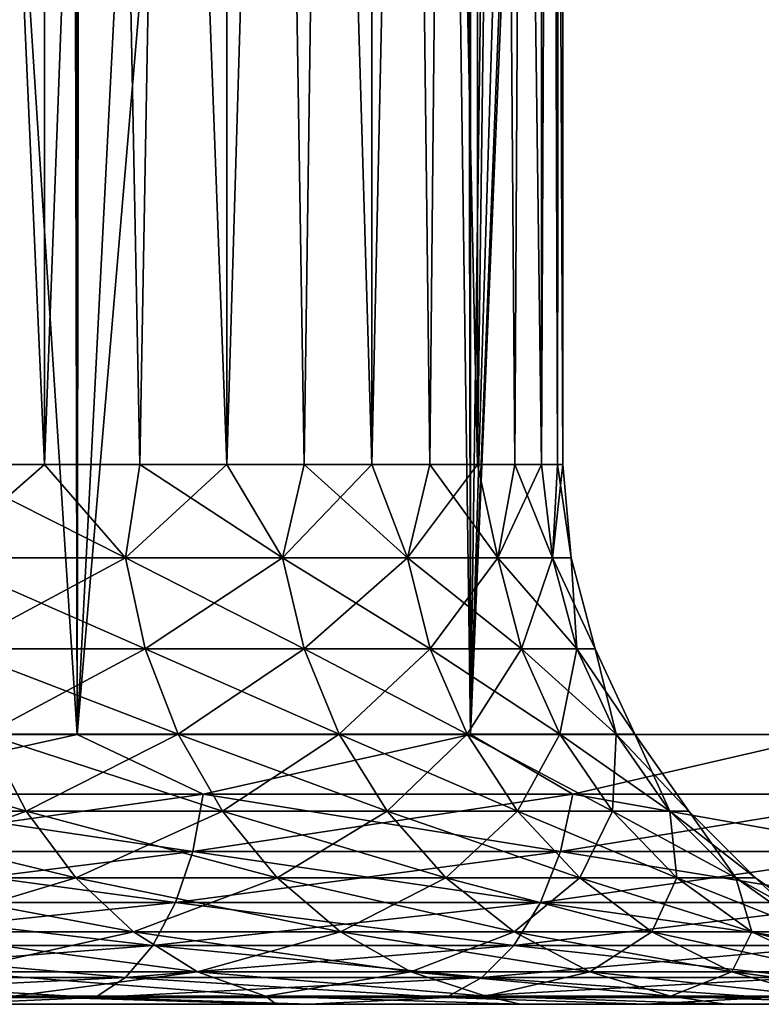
# Model space of a CAD drawing. Extents: x -265 to 265, y 0 to 747.
# Tile 92 of 256: x 257.29 to 260.04, y 0 to 3.65. Entities that reach past the tile are written whole.
import ezdxf

# ---------------------------------------------------------------- set-up
doc = ezdxf.new("R2010")
doc.units = 0
doc.header["$LTSCALE"] = 65.185185
for name, color, linetype in [('112', 7, 'CONTINUOUS'), ('113', 7, 'CONTINUOUS'), ('114', 7, 'CONTINUOUS'), ('115', 7, 'CONTINUOUS'), ('85', 7, 'CONTINUOUS'), ('87', 7, 'CONTINUOUS'), ('88', 7, 'CONTINUOUS'), ('89', 7, 'CONTINUOUS'), ('90', 7, 'CONTINUOUS')]:
    doc.layers.add(name, color=color, linetype=linetype)

msp = doc.modelspace()

# ---------------------------------------------------------------- linework, layer by layer
at = {"layer": '112', "color": 7, "linetype": 'CONTINUOUS'}
for points in [[(256.5761, 20, 6.5761), (257.3782, 20, 5.6615), (256.5761, 2, 6.5761), (256.5761, 20, 6.5761)], [(256.5761, 2, 6.5761), (257.3782, 20, 5.6615), (256.9921, 2, 6.1319), (256.5761, 2, 6.5761)], [(256.9921, 2, 6.1319), (257.3782, 20, 5.6615), (257.3782, 2, 5.6615), (256.9921, 2, 6.1319)], [(257.3782, 20, 5.6615), (258.054, 20, 4.65), (257.3782, 2, 5.6615), (257.3782, 20, 5.6615)], [(257.3782, 2, 5.6615), (258.054, 20, 4.65), (257.7327, 2, 5.1668), (257.3782, 2, 5.6615)], [(257.7327, 2, 5.1668), (258.054, 20, 4.65), (258.054, 2, 4.65), (257.7327, 2, 5.1668)], [(258.054, 20, 4.65), (258.5921, 20, 3.559), (258.054, 2, 4.65), (258.054, 20, 4.65)], [(258.054, 2, 4.65), (258.5921, 20, 3.559), (258.3409, 2, 4.1133), (258.054, 2, 4.65)], [(258.3409, 2, 4.1133), (258.5921, 20, 3.559), (258.5921, 2, 3.559), (258.3409, 2, 4.1133)], [(258.5921, 20, 3.559), (258.9831, 20, 2.407), (258.5921, 2, 3.559), (258.5921, 20, 3.559)], [(258.5921, 2, 3.559), (258.9831, 20, 2.407), (258.8065, 2, 2.9894), (258.5921, 2, 3.559)], [(258.8065, 2, 2.9894), (258.9831, 20, 2.407), (258.9831, 2, 2.407), (258.8065, 2, 2.9894)], [(258.9831, 20, 2.407), (259.2204, 20, 1.2139), (258.9831, 2, 2.407), (258.9831, 20, 2.407)], [(258.9831, 2, 2.407), (259.2204, 20, 1.2139), (259.1213, 2, 1.8143), (258.9831, 2, 2.407)], [(259.1213, 2, 1.8143), (259.2204, 20, 1.2139), (259.2204, 2, 1.2139), (259.1213, 2, 1.8143)], [(259.2204, 20, 1.2139), (259.3, 20), (259.2204, 2, 1.2139), (259.2204, 20, 1.2139)], [(259.2204, 2, 1.2139), (259.3, 20), (259.2801, 2, 0.6082), (259.2204, 2, 1.2139)], [(259.2801, 2, 0.6082), (259.3, 20), (259.3, 2), (259.2801, 2, 0.6082)]]:
    msp.add_3dface(points, dxfattribs=at)
at = {"layer": '113', "color": 7, "linetype": 'CONTINUOUS'}
for points in [[(257.3782, 20, -5.6615), (256.5761, 20, -6.5761), (257.3782, 2, -5.6615), (257.3782, 20, -5.6615)], [(257.3782, 2, -5.6615), (256.5761, 20, -6.5761), (256.9921, 2, -6.1319), (257.3782, 2, -5.6615)], [(258.054, 20, -4.65), (257.3782, 20, -5.6615), (258.054, 2, -4.65), (258.054, 20, -4.65)], [(258.054, 2, -4.65), (257.3782, 20, -5.6615), (257.7327, 2, -5.1668), (258.054, 2, -4.65)], [(257.7327, 2, -5.1668), (257.3782, 20, -5.6615), (257.3782, 2, -5.6615), (257.7327, 2, -5.1668)], [(258.5921, 20, -3.559), (258.054, 20, -4.65), (258.5921, 2, -3.559), (258.5921, 20, -3.559)], [(258.5921, 2, -3.559), (258.054, 20, -4.65), (258.3409, 2, -4.1133), (258.5921, 2, -3.559)], [(258.3409, 2, -4.1133), (258.054, 20, -4.65), (258.054, 2, -4.65), (258.3409, 2, -4.1133)], [(258.9831, 20, -2.407), (258.5921, 20, -3.559), (258.9831, 2, -2.407), (258.9831, 20, -2.407)], [(258.9831, 2, -2.407), (258.5921, 20, -3.559), (258.8065, 2, -2.9894), (258.9831, 2, -2.407)], [(258.8065, 2, -2.9894), (258.5921, 20, -3.559), (258.5921, 2, -3.559), (258.8065, 2, -2.9894)], [(259.2204, 20, -1.2139), (258.9831, 20, -2.407), (259.2204, 2, -1.2139), (259.2204, 20, -1.2139)], [(259.2204, 2, -1.2139), (258.9831, 20, -2.407), (259.1213, 2, -1.8143), (259.2204, 2, -1.2139)], [(259.1213, 2, -1.8143), (258.9831, 20, -2.407), (258.9831, 2, -2.407), (259.1213, 2, -1.8143)], [(259.3, 20), (259.2204, 20, -1.2139), (259.3, 2), (259.3, 20)], [(259.3, 2), (259.2204, 20, -1.2139), (259.2801, 2, -0.6082), (259.3, 2)], [(259.2801, 2, -0.6082), (259.2204, 20, -1.2139), (259.2204, 2, -1.2139), (259.2801, 2, -0.6082)]]:
    msp.add_3dface(points, dxfattribs=at)
at = {"layer": '114', "color": 7, "linetype": 'CONTINUOUS'}
for points in [[(256.9921, 2, -6.1319), (256.9836, 1.6551, -6.1869), (257.6784, 1.6551, -5.3), (256.9921, 2, -6.1319)], [(257.3782, 2, -5.6615), (256.9921, 2, -6.1319), (257.6784, 1.6551, -5.3), (257.3782, 2, -5.6615)], [(257.7327, 2, -5.1668), (257.3782, 2, -5.6615), (257.6784, 1.6551, -5.3), (257.7327, 2, -5.1668)], [(257.7327, 2, -5.1668), (257.6784, 1.6551, -5.3), (258.2613, 1.6551, -4.3358), (257.7327, 2, -5.1668)], [(258.054, 2, -4.65), (257.7327, 2, -5.1668), (258.2613, 1.6551, -4.3358), (258.054, 2, -4.65)], [(258.3409, 2, -4.1133), (258.054, 2, -4.65), (258.2613, 1.6551, -4.3358), (258.3409, 2, -4.1133)], [(258.3409, 2, -4.1133), (258.2613, 1.6551, -4.3358), (258.7237, 1.6551, -3.3085), (258.3409, 2, -4.1133)], [(258.5921, 2, -3.559), (258.3409, 2, -4.1133), (258.7237, 1.6551, -3.3085), (258.5921, 2, -3.559)], [(258.8065, 2, -2.9894), (258.5921, 2, -3.559), (258.7237, 1.6551, -3.3085), (258.8065, 2, -2.9894)], [(258.8065, 2, -2.9894), (258.7237, 1.6551, -3.3085), (259.0588, 1.6551, -2.2328), (258.8065, 2, -2.9894)], [(258.9831, 2, -2.407), (258.8065, 2, -2.9894), (259.0588, 1.6551, -2.2328), (258.9831, 2, -2.407)], [(259.1213, 2, -1.8143), (258.9831, 2, -2.407), (259.0588, 1.6551, -2.2328), (259.1213, 2, -1.8143)], [(259.1213, 2, -1.8143), (259.0588, 1.6551, -2.2328), (259.2619, 1.6551, -1.1246), (259.1213, 2, -1.8143)], [(259.2204, 2, -1.2139), (259.1213, 2, -1.8143), (259.2619, 1.6551, -1.1246), (259.2204, 2, -1.2139)], [(259.2801, 2, -0.6082), (259.2204, 2, -1.2139), (259.2619, 1.6551, -1.1246), (259.2801, 2, -0.6082)], [(259.2801, 2, -0.6082), (259.2619, 1.6551, -1.1246), (259.33, 1.6551), (259.2801, 2, -0.6082)], [(259.3, 2), (259.2801, 2, -0.6082), (259.33, 1.6551), (259.3, 2)], [(257.0509, 1.3179, -6.2465), (257.7524, 1.3179, -5.3511), (256.9836, 1.6551, -6.1869), (257.0509, 1.3179, -6.2465)], [(256.9836, 1.6551, -6.1869), (257.7524, 1.3179, -5.3511), (257.6784, 1.6551, -5.3), (256.9836, 1.6551, -6.1869)], [(257.7524, 1.3179, -5.3511), (258.3409, 1.3179, -4.3776), (257.6784, 1.6551, -5.3), (257.7524, 1.3179, -5.3511)], [(257.6784, 1.6551, -5.3), (258.3409, 1.3179, -4.3776), (258.2613, 1.6551, -4.3358), (257.6784, 1.6551, -5.3)], [(258.3409, 1.3179, -4.3776), (258.8078, 1.3179, -3.3403), (258.2613, 1.6551, -4.3358), (258.3409, 1.3179, -4.3776)], [(258.2613, 1.6551, -4.3358), (258.8078, 1.3179, -3.3403), (258.7237, 1.6551, -3.3085), (258.2613, 1.6551, -4.3358)], [(258.8078, 1.3179, -3.3403), (259.1462, 1.3179, -2.2543), (258.7237, 1.6551, -3.3085), (258.8078, 1.3179, -3.3403)], [(258.7237, 1.6551, -3.3085), (259.1462, 1.3179, -2.2543), (259.0588, 1.6551, -2.2328), (258.7237, 1.6551, -3.3085)], [(259.1462, 1.3179, -2.2543), (259.3512, 1.3179, -1.1354), (259.0588, 1.6551, -2.2328), (259.1462, 1.3179, -2.2543)], [(259.0588, 1.6551, -2.2328), (259.3512, 1.3179, -1.1354), (259.2619, 1.6551, -1.1246), (259.0588, 1.6551, -2.2328)], [(259.3512, 1.3179, -1.1354), (259.4199, 1.3179), (259.2619, 1.6551, -1.1246), (259.3512, 1.3179, -1.1354)], [(259.2619, 1.6551, -1.1246), (259.4199, 1.3179), (259.33, 1.6551), (259.2619, 1.6551, -1.1246)], [(257.1611, 1.0015, -6.3441), (257.8736, 1.0015, -5.4347), (257.0509, 1.3179, -6.2465), (257.1611, 1.0015, -6.3441)], [(257.0509, 1.3179, -6.2465), (257.8736, 1.0015, -5.4347), (257.7524, 1.3179, -5.3511), (257.0509, 1.3179, -6.2465)], [(257.8736, 1.0015, -5.4347), (258.4712, 1.0015, -4.446), (257.7524, 1.3179, -5.3511), (257.8736, 1.0015, -5.4347)], [(257.7524, 1.3179, -5.3511), (258.4712, 1.0015, -4.446), (258.3409, 1.3179, -4.3776), (257.7524, 1.3179, -5.3511)], [(258.4712, 1.0015, -4.446), (258.9454, 1.0015, -3.3925), (258.3409, 1.3179, -4.3776), (258.4712, 1.0015, -4.446)], [(258.3409, 1.3179, -4.3776), (258.9454, 1.0015, -3.3925), (258.8078, 1.3179, -3.3403), (258.3409, 1.3179, -4.3776)], [(258.9454, 1.0015, -3.3925), (259.2891, 1.0015, -2.2896), (258.8078, 1.3179, -3.3403), (258.9454, 1.0015, -3.3925)], [(258.8078, 1.3179, -3.3403), (259.2891, 1.0015, -2.2896), (259.1462, 1.3179, -2.2543), (258.8078, 1.3179, -3.3403)], [(259.2891, 1.0015, -2.2896), (259.4973, 1.0015, -1.1532), (259.1462, 1.3179, -2.2543), (259.2891, 1.0015, -2.2896)], [(259.1462, 1.3179, -2.2543), (259.4973, 1.0015, -1.1532), (259.3512, 1.3179, -1.1354), (259.1462, 1.3179, -2.2543)], [(259.4973, 1.0015, -1.1532), (259.5671, 1.0015), (259.3512, 1.3179, -1.1354), (259.4973, 1.0015, -1.1532)], [(259.3512, 1.3179, -1.1354), (259.5671, 1.0015), (259.4199, 1.3179), (259.3512, 1.3179, -1.1354)], [(256.4767, 0.7155, -7.3107), (257.3107, 0.7155, -6.4767), (256.3441, 1.0015, -7.1611), (256.4767, 0.7155, -7.3107)], [(256.3441, 1.0015, -7.1611), (257.3107, 0.7155, -6.4767), (257.1611, 1.0015, -6.3441), (256.3441, 1.0015, -7.1611)], [(257.3107, 0.7155, -6.4767), (258.0381, 0.7155, -5.5483), (257.1611, 1.0015, -6.3441), (257.3107, 0.7155, -6.4767)], [(257.1611, 1.0015, -6.3441), (258.0381, 0.7155, -5.5483), (257.8736, 1.0015, -5.4347), (257.1611, 1.0015, -6.3441)], [(258.0381, 0.7155, -5.5483), (258.6483, 0.7155, -4.539), (257.8736, 1.0015, -5.4347), (258.0381, 0.7155, -5.5483)], [(257.8736, 1.0015, -5.4347), (258.6483, 0.7155, -4.539), (258.4712, 1.0015, -4.446), (257.8736, 1.0015, -5.4347)], [(258.6483, 0.7155, -4.539), (259.1323, 0.7155, -3.4634), (258.4712, 1.0015, -4.446), (258.6483, 0.7155, -4.539)], [(258.4712, 1.0015, -4.446), (259.1323, 0.7155, -3.4634), (258.9454, 1.0015, -3.3925), (258.4712, 1.0015, -4.446)], [(259.1323, 0.7155, -3.4634), (259.4832, 0.7155, -2.3374), (258.9454, 1.0015, -3.3925), (259.1323, 0.7155, -3.4634)], [(258.9454, 1.0015, -3.3925), (259.4832, 0.7155, -2.3374), (259.2891, 1.0015, -2.2896), (258.9454, 1.0015, -3.3925)], [(259.4832, 0.7155, -2.3374), (259.6958, 0.7155, -1.1773), (259.2891, 1.0015, -2.2896), (259.4832, 0.7155, -2.3374)], [(259.2891, 1.0015, -2.2896), (259.6958, 0.7155, -1.1773), (259.4973, 1.0015, -1.1532), (259.2891, 1.0015, -2.2896)], [(259.6958, 0.7155, -1.1773), (259.767, 0.7155), (259.4973, 1.0015, -1.1532), (259.6958, 0.7155, -1.1773)], [(259.4973, 1.0015, -1.1532), (259.767, 0.7155), (259.5671, 1.0015), (259.4973, 1.0015, -1.1532)], [(256.6403, 0.4686, -7.4953), (257.4953, 0.4686, -6.6403), (256.4767, 0.7155, -7.3107), (256.6403, 0.4686, -7.4953)], [(256.4767, 0.7155, -7.3107), (257.4953, 0.4686, -6.6403), (257.3107, 0.7155, -6.4767), (256.4767, 0.7155, -7.3107)], [(257.4953, 0.4686, -6.6403), (258.241, 0.4686, -5.6884), (257.3107, 0.7155, -6.4767), (257.4953, 0.4686, -6.6403)], [(257.3107, 0.7155, -6.4767), (258.241, 0.4686, -5.6884), (258.0381, 0.7155, -5.5483), (257.3107, 0.7155, -6.4767)], [(258.241, 0.4686, -5.6884), (258.8666, 0.4686, -4.6536), (258.0381, 0.7155, -5.5483), (258.241, 0.4686, -5.6884)], [(258.0381, 0.7155, -5.5483), (258.8666, 0.4686, -4.6536), (258.6483, 0.7155, -4.539), (258.0381, 0.7155, -5.5483)], [(258.8666, 0.4686, -4.6536), (259.3629, 0.4686, -3.5509), (258.6483, 0.7155, -4.539), (258.8666, 0.4686, -4.6536)], [(258.6483, 0.7155, -4.539), (259.3629, 0.4686, -3.5509), (259.1323, 0.7155, -3.4634), (258.6483, 0.7155, -4.539)], [(259.3629, 0.4686, -3.5509), (259.7226, 0.4686, -2.3964), (259.1323, 0.7155, -3.4634), (259.3629, 0.4686, -3.5509)], [(259.1323, 0.7155, -3.4634), (259.7226, 0.4686, -2.3964), (259.4832, 0.7155, -2.3374), (259.1323, 0.7155, -3.4634)], [(259.7226, 0.4686, -2.3964), (259.9406, 0.4686, -1.207), (259.4832, 0.7155, -2.3374), (259.7226, 0.4686, -2.3964)], [(259.4832, 0.7155, -2.3374), (259.9406, 0.4686, -1.207), (259.6958, 0.7155, -1.1773), (259.4832, 0.7155, -2.3374)], [(259.9406, 0.4686, -1.207), (260.0136, 0.4686), (259.6958, 0.7155, -1.1773), (259.9406, 0.4686, -1.207)], [(259.6958, 0.7155, -1.1773), (260.0136, 0.4686), (259.767, 0.7155), (259.6958, 0.7155, -1.1773)], [(256.8298, 0.2683, -7.7092), (257.7092, 0.2683, -6.8298), (256.6403, 0.4686, -7.4953), (256.8298, 0.2683, -7.7092)], [(256.6403, 0.4686, -7.4953), (257.7092, 0.2683, -6.8298), (257.4953, 0.4686, -6.6403), (256.6403, 0.4686, -7.4953)], [(257.7092, 0.2683, -6.8298), (258.4762, 0.2683, -5.8507), (257.4953, 0.4686, -6.6403), (257.7092, 0.2683, -6.8298)], [(257.4953, 0.4686, -6.6403), (258.4762, 0.2683, -5.8507), (258.241, 0.4686, -5.6884), (257.4953, 0.4686, -6.6403)], [(258.4762, 0.2683, -5.8507), (259.1197, 0.2683, -4.7864), (258.241, 0.4686, -5.6884), (258.4762, 0.2683, -5.8507)], [(258.241, 0.4686, -5.6884), (259.1197, 0.2683, -4.7864), (258.8666, 0.4686, -4.6536), (258.241, 0.4686, -5.6884)], [(259.1197, 0.2683, -4.7864), (259.6301, 0.2683, -3.6522), (258.8666, 0.4686, -4.6536), (259.1197, 0.2683, -4.7864)], [(258.8666, 0.4686, -4.6536), (259.6301, 0.2683, -3.6522), (259.3629, 0.4686, -3.5509), (258.8666, 0.4686, -4.6536)], [(259.6301, 0.2683, -3.6522), (260.0001, 0.2683, -2.4648), (259.3629, 0.4686, -3.5509), (259.6301, 0.2683, -3.6522)], [(259.3629, 0.4686, -3.5509), (260.0001, 0.2683, -2.4648), (259.7226, 0.4686, -2.3964), (259.3629, 0.4686, -3.5509)], [(260.0001, 0.2683, -2.4648), (260.2243, 0.2683, -1.2415), (259.7226, 0.4686, -2.3964), (260.0001, 0.2683, -2.4648)], [(259.7226, 0.4686, -2.3964), (260.2243, 0.2683, -1.2415), (259.9406, 0.4686, -1.207), (259.7226, 0.4686, -2.3964)], [(260.2243, 0.2683, -1.2415), (260.2994, 0.2683), (259.9406, 0.4686, -1.207), (260.2243, 0.2683, -1.2415)], [(259.9406, 0.4686, -1.207), (260.2994, 0.2683), (260.0136, 0.4686), (259.9406, 0.4686, -1.207)], [(257.0395, 0.1207, -7.9459), (257.9459, 0.1207, -7.0395), (256.8298, 0.2683, -7.7092), (257.0395, 0.1207, -7.9459)], [(256.8298, 0.2683, -7.7092), (257.9459, 0.1207, -7.0395), (257.7092, 0.2683, -6.8298), (256.8298, 0.2683, -7.7092)], [(257.9459, 0.1207, -7.0395), (258.7365, 0.1207, -6.0304), (257.7092, 0.2683, -6.8298), (257.9459, 0.1207, -7.0395)], [(257.7092, 0.2683, -6.8298), (258.7365, 0.1207, -6.0304), (258.4762, 0.2683, -5.8507), (257.7092, 0.2683, -6.8298)], [(258.7365, 0.1207, -6.0304), (259.3997, 0.1207, -4.9333), (258.4762, 0.2683, -5.8507), (258.7365, 0.1207, -6.0304)], [(258.4762, 0.2683, -5.8507), (259.3997, 0.1207, -4.9333), (259.1197, 0.2683, -4.7864), (258.4762, 0.2683, -5.8507)], [(259.3997, 0.1207, -4.9333), (259.9258, 0.1207, -3.7644), (259.1197, 0.2683, -4.7864), (259.3997, 0.1207, -4.9333)], [(259.1197, 0.2683, -4.7864), (259.9258, 0.1207, -3.7644), (259.6301, 0.2683, -3.6522), (259.1197, 0.2683, -4.7864)], [(259.9258, 0.1207, -3.7644), (260.3072, 0.1207, -2.5405), (259.6301, 0.2683, -3.6522), (259.9258, 0.1207, -3.7644)], [(259.6301, 0.2683, -3.6522), (260.3072, 0.1207, -2.5405), (260.0001, 0.2683, -2.4648), (259.6301, 0.2683, -3.6522)], [(260.3072, 0.1207, -2.5405), (260.5382, 0.1207, -1.2796), (260.0001, 0.2683, -2.4648), (260.3072, 0.1207, -2.5405)], [(260.0001, 0.2683, -2.4648), (260.5382, 0.1207, -1.2796), (260.2243, 0.2683, -1.2415), (260.0001, 0.2683, -2.4648)], [(257.263, 0.0304, -8.1982), (258.1982, 0.0304, -7.263), (257.0395, 0.1207, -7.9459), (257.263, 0.0304, -8.1982)], [(257.0395, 0.1207, -7.9459), (258.1982, 0.0304, -7.263), (257.9459, 0.1207, -7.0395), (257.0395, 0.1207, -7.9459)], [(258.1982, 0.0304, -7.263), (259.0139, 0.0304, -6.2218), (257.9459, 0.1207, -7.0395), (258.1982, 0.0304, -7.263)], [(257.9459, 0.1207, -7.0395), (259.0139, 0.0304, -6.2218), (258.7365, 0.1207, -6.0304), (257.9459, 0.1207, -7.0395)], [(259.0139, 0.0304, -6.2218), (259.6981, 0.0304, -5.09), (258.7365, 0.1207, -6.0304), (259.0139, 0.0304, -6.2218)], [(258.7365, 0.1207, -6.0304), (259.6981, 0.0304, -5.09), (259.3997, 0.1207, -4.9333), (258.7365, 0.1207, -6.0304)], [(259.6981, 0.0304, -5.09), (260.241, 0.0304, -3.8839), (259.3997, 0.1207, -4.9333), (259.6981, 0.0304, -5.09)], [(259.3997, 0.1207, -4.9333), (260.241, 0.0304, -3.8839), (259.9258, 0.1207, -3.7644), (259.3997, 0.1207, -4.9333)], [(260.241, 0.0304, -3.8839), (260.6344, 0.0304, -2.6212), (259.9258, 0.1207, -3.7644), (260.241, 0.0304, -3.8839)], [(259.9258, 0.1207, -3.7644), (260.6344, 0.0304, -2.6212), (260.3072, 0.1207, -2.5405), (259.9258, 0.1207, -3.7644)], [(257.2029, 0, -8.7068), (258.2374, 0, -7.7354), (257.263, 0.0304, -8.1982), (257.2029, 0, -8.7068)], [(257.263, 0.0304, -8.1982), (258.2374, 0, -7.7354), (258.1982, 0.0304, -7.263), (257.263, 0.0304, -8.1982)], [(258.2374, 0, -7.7354), (259.1419, 0, -6.6419), (258.1982, 0.0304, -7.263), (258.2374, 0, -7.7354)], [(258.1982, 0.0304, -7.263), (259.1419, 0, -6.6419), (259.0139, 0.0304, -6.2218), (258.1982, 0.0304, -7.263)], [(259.1419, 0, -6.6419), (259.9023, 0, -5.4438), (259.0139, 0.0304, -6.2218), (259.1419, 0, -6.6419)], [(259.0139, 0.0304, -6.2218), (259.9023, 0, -5.4438), (259.6981, 0.0304, -5.09), (259.0139, 0.0304, -6.2218)], [(259.9023, 0, -5.4438), (260.5065, 0, -4.1598), (259.6981, 0.0304, -5.09), (259.9023, 0, -5.4438)], [(259.6981, 0.0304, -5.09), (260.5065, 0, -4.1598), (260.241, 0.0304, -3.8839), (259.6981, 0.0304, -5.09)]]:
    msp.add_3dface(points, dxfattribs=at)
at = {"layer": '115', "color": 7, "linetype": 'CONTINUOUS'}
for points in [[(256.9921, 2, 6.1319), (257.3782, 2, 5.6615), (256.9836, 1.6551, 6.1869), (256.9921, 2, 6.1319)], [(257.3782, 2, 5.6615), (257.6784, 1.6551, 5.3), (256.9836, 1.6551, 6.1869), (257.3782, 2, 5.6615)], [(257.3782, 2, 5.6615), (257.7327, 2, 5.1668), (257.6784, 1.6551, 5.3), (257.3782, 2, 5.6615)], [(257.7327, 2, 5.1668), (258.054, 2, 4.65), (257.6784, 1.6551, 5.3), (257.7327, 2, 5.1668)], [(258.054, 2, 4.65), (258.2613, 1.6551, 4.3358), (257.6784, 1.6551, 5.3), (258.054, 2, 4.65)], [(258.054, 2, 4.65), (258.3409, 2, 4.1133), (258.2613, 1.6551, 4.3358), (258.054, 2, 4.65)], [(258.3409, 2, 4.1133), (258.5921, 2, 3.559), (258.2613, 1.6551, 4.3358), (258.3409, 2, 4.1133)], [(258.5921, 2, 3.559), (258.7237, 1.6551, 3.3085), (258.2613, 1.6551, 4.3358), (258.5921, 2, 3.559)], [(258.5921, 2, 3.559), (258.8065, 2, 2.9894), (258.7237, 1.6551, 3.3085), (258.5921, 2, 3.559)], [(258.8065, 2, 2.9894), (258.9831, 2, 2.407), (258.7237, 1.6551, 3.3085), (258.8065, 2, 2.9894)], [(258.9831, 2, 2.407), (259.0588, 1.6551, 2.2328), (258.7237, 1.6551, 3.3085), (258.9831, 2, 2.407)], [(258.9831, 2, 2.407), (259.1213, 2, 1.8143), (259.0588, 1.6551, 2.2328), (258.9831, 2, 2.407)], [(259.1213, 2, 1.8143), (259.2204, 2, 1.2139), (259.0588, 1.6551, 2.2328), (259.1213, 2, 1.8143)], [(259.2204, 2, 1.2139), (259.2619, 1.6551, 1.1246), (259.0588, 1.6551, 2.2328), (259.2204, 2, 1.2139)], [(259.2204, 2, 1.2139), (259.2801, 2, 0.6082), (259.2619, 1.6551, 1.1246), (259.2204, 2, 1.2139)], [(259.2801, 2, 0.6082), (259.3, 2), (259.2619, 1.6551, 1.1246), (259.2801, 2, 0.6082)], [(259.3, 2), (259.33, 1.6551), (259.2619, 1.6551, 1.1246), (259.3, 2)], [(257.6784, 1.6551, 5.3), (257.0509, 1.3179, 6.2465), (256.9836, 1.6551, 6.1869), (257.6784, 1.6551, 5.3)], [(257.7524, 1.3179, 5.3511), (257.0509, 1.3179, 6.2465), (257.6784, 1.6551, 5.3), (257.7524, 1.3179, 5.3511)], [(258.2613, 1.6551, 4.3358), (257.7524, 1.3179, 5.3511), (257.6784, 1.6551, 5.3), (258.2613, 1.6551, 4.3358)], [(258.3409, 1.3179, 4.3776), (257.7524, 1.3179, 5.3511), (258.2613, 1.6551, 4.3358), (258.3409, 1.3179, 4.3776)], [(258.7237, 1.6551, 3.3085), (258.3409, 1.3179, 4.3776), (258.2613, 1.6551, 4.3358), (258.7237, 1.6551, 3.3085)], [(258.8078, 1.3179, 3.3403), (258.3409, 1.3179, 4.3776), (258.7237, 1.6551, 3.3085), (258.8078, 1.3179, 3.3403)], [(259.0588, 1.6551, 2.2328), (258.8078, 1.3179, 3.3403), (258.7237, 1.6551, 3.3085), (259.0588, 1.6551, 2.2328)], [(259.1462, 1.3179, 2.2543), (258.8078, 1.3179, 3.3403), (259.0588, 1.6551, 2.2328), (259.1462, 1.3179, 2.2543)], [(259.2619, 1.6551, 1.1246), (259.1462, 1.3179, 2.2543), (259.0588, 1.6551, 2.2328), (259.2619, 1.6551, 1.1246)], [(259.3512, 1.3179, 1.1354), (259.1462, 1.3179, 2.2543), (259.2619, 1.6551, 1.1246), (259.3512, 1.3179, 1.1354)], [(259.33, 1.6551), (259.3512, 1.3179, 1.1354), (259.2619, 1.6551, 1.1246), (259.33, 1.6551)], [(259.33, 1.6551), (259.4199, 1.3179), (259.3512, 1.3179, 1.1354), (259.33, 1.6551)], [(257.7524, 1.3179, 5.3511), (257.1611, 1.0015, 6.3441), (257.0509, 1.3179, 6.2465), (257.7524, 1.3179, 5.3511)], [(257.8736, 1.0015, 5.4347), (257.1611, 1.0015, 6.3441), (257.7524, 1.3179, 5.3511), (257.8736, 1.0015, 5.4347)], [(258.3409, 1.3179, 4.3776), (257.8736, 1.0015, 5.4347), (257.7524, 1.3179, 5.3511), (258.3409, 1.3179, 4.3776)], [(258.4712, 1.0015, 4.446), (257.8736, 1.0015, 5.4347), (258.3409, 1.3179, 4.3776), (258.4712, 1.0015, 4.446)], [(258.8078, 1.3179, 3.3403), (258.4712, 1.0015, 4.446), (258.3409, 1.3179, 4.3776), (258.8078, 1.3179, 3.3403)], [(258.9454, 1.0015, 3.3925), (258.4712, 1.0015, 4.446), (258.8078, 1.3179, 3.3403), (258.9454, 1.0015, 3.3925)], [(259.1462, 1.3179, 2.2543), (258.9454, 1.0015, 3.3925), (258.8078, 1.3179, 3.3403), (259.1462, 1.3179, 2.2543)], [(259.2891, 1.0015, 2.2896), (258.9454, 1.0015, 3.3925), (259.1462, 1.3179, 2.2543), (259.2891, 1.0015, 2.2896)], [(259.3512, 1.3179, 1.1354), (259.2891, 1.0015, 2.2896), (259.1462, 1.3179, 2.2543), (259.3512, 1.3179, 1.1354)], [(259.4973, 1.0015, 1.1532), (259.2891, 1.0015, 2.2896), (259.3512, 1.3179, 1.1354), (259.4973, 1.0015, 1.1532)], [(259.4199, 1.3179), (259.4973, 1.0015, 1.1532), (259.3512, 1.3179, 1.1354), (259.4199, 1.3179)], [(259.4199, 1.3179), (259.5671, 1.0015), (259.4973, 1.0015, 1.1532), (259.4199, 1.3179)], [(257.3107, 0.7155, 6.4767), (256.4767, 0.7155, 7.3107), (257.1611, 1.0015, 6.3441), (257.3107, 0.7155, 6.4767)], [(257.8736, 1.0015, 5.4347), (257.3107, 0.7155, 6.4767), (257.1611, 1.0015, 6.3441), (257.8736, 1.0015, 5.4347)], [(258.0381, 0.7155, 5.5483), (257.3107, 0.7155, 6.4767), (257.8736, 1.0015, 5.4347), (258.0381, 0.7155, 5.5483)], [(258.4712, 1.0015, 4.446), (258.0381, 0.7155, 5.5483), (257.8736, 1.0015, 5.4347), (258.4712, 1.0015, 4.446)], [(258.6483, 0.7155, 4.539), (258.0381, 0.7155, 5.5483), (258.4712, 1.0015, 4.446), (258.6483, 0.7155, 4.539)], [(258.9454, 1.0015, 3.3925), (258.6483, 0.7155, 4.539), (258.4712, 1.0015, 4.446), (258.9454, 1.0015, 3.3925)], [(259.1323, 0.7155, 3.4634), (258.6483, 0.7155, 4.539), (258.9454, 1.0015, 3.3925), (259.1323, 0.7155, 3.4634)], [(259.2891, 1.0015, 2.2896), (259.1323, 0.7155, 3.4634), (258.9454, 1.0015, 3.3925), (259.2891, 1.0015, 2.2896)], [(259.4832, 0.7155, 2.3374), (259.1323, 0.7155, 3.4634), (259.2891, 1.0015, 2.2896), (259.4832, 0.7155, 2.3374)], [(259.4973, 1.0015, 1.1532), (259.4832, 0.7155, 2.3374), (259.2891, 1.0015, 2.2896), (259.4973, 1.0015, 1.1532)], [(259.6958, 0.7155, 1.1773), (259.4832, 0.7155, 2.3374), (259.4973, 1.0015, 1.1532), (259.6958, 0.7155, 1.1773)], [(259.5671, 1.0015), (259.6958, 0.7155, 1.1773), (259.4973, 1.0015, 1.1532), (259.5671, 1.0015)], [(259.5671, 1.0015), (259.767, 0.7155), (259.6958, 0.7155, 1.1773), (259.5671, 1.0015)], [(257.3107, 0.7155, 6.4767), (256.6403, 0.4686, 7.4953), (256.4767, 0.7155, 7.3107), (257.3107, 0.7155, 6.4767)], [(257.4953, 0.4686, 6.6403), (256.6403, 0.4686, 7.4953), (257.3107, 0.7155, 6.4767), (257.4953, 0.4686, 6.6403)], [(258.0381, 0.7155, 5.5483), (257.4953, 0.4686, 6.6403), (257.3107, 0.7155, 6.4767), (258.0381, 0.7155, 5.5483)], [(258.241, 0.4686, 5.6884), (257.4953, 0.4686, 6.6403), (258.0381, 0.7155, 5.5483), (258.241, 0.4686, 5.6884)], [(258.6483, 0.7155, 4.539), (258.241, 0.4686, 5.6884), (258.0381, 0.7155, 5.5483), (258.6483, 0.7155, 4.539)], [(258.8666, 0.4686, 4.6536), (258.241, 0.4686, 5.6884), (258.6483, 0.7155, 4.539), (258.8666, 0.4686, 4.6536)], [(259.1323, 0.7155, 3.4634), (258.8666, 0.4686, 4.6536), (258.6483, 0.7155, 4.539), (259.1323, 0.7155, 3.4634)], [(259.3629, 0.4686, 3.5509), (258.8666, 0.4686, 4.6536), (259.1323, 0.7155, 3.4634), (259.3629, 0.4686, 3.5509)], [(259.4832, 0.7155, 2.3374), (259.3629, 0.4686, 3.5509), (259.1323, 0.7155, 3.4634), (259.4832, 0.7155, 2.3374)], [(259.7226, 0.4686, 2.3964), (259.3629, 0.4686, 3.5509), (259.4832, 0.7155, 2.3374), (259.7226, 0.4686, 2.3964)], [(259.6958, 0.7155, 1.1773), (259.7226, 0.4686, 2.3964), (259.4832, 0.7155, 2.3374), (259.6958, 0.7155, 1.1773)], [(259.767, 0.7155), (259.9406, 0.4686, 1.207), (259.6958, 0.7155, 1.1773), (259.767, 0.7155)], [(259.9406, 0.4686, 1.207), (259.7226, 0.4686, 2.3964), (259.6958, 0.7155, 1.1773), (259.9406, 0.4686, 1.207)], [(259.767, 0.7155), (260.0136, 0.4686), (259.9406, 0.4686, 1.207), (259.767, 0.7155)], [(257.4953, 0.4686, 6.6403), (256.8298, 0.2683, 7.7092), (256.6403, 0.4686, 7.4953), (257.4953, 0.4686, 6.6403)], [(257.7092, 0.2683, 6.8298), (256.8298, 0.2683, 7.7092), (257.4953, 0.4686, 6.6403), (257.7092, 0.2683, 6.8298)], [(258.241, 0.4686, 5.6884), (257.7092, 0.2683, 6.8298), (257.4953, 0.4686, 6.6403), (258.241, 0.4686, 5.6884)], [(258.4762, 0.2683, 5.8507), (257.7092, 0.2683, 6.8298), (258.241, 0.4686, 5.6884), (258.4762, 0.2683, 5.8507)], [(258.8666, 0.4686, 4.6536), (258.4762, 0.2683, 5.8507), (258.241, 0.4686, 5.6884), (258.8666, 0.4686, 4.6536)], [(259.1197, 0.2683, 4.7864), (258.4762, 0.2683, 5.8507), (258.8666, 0.4686, 4.6536), (259.1197, 0.2683, 4.7864)], [(259.3629, 0.4686, 3.5509), (259.1197, 0.2683, 4.7864), (258.8666, 0.4686, 4.6536), (259.3629, 0.4686, 3.5509)], [(259.6301, 0.2683, 3.6522), (259.1197, 0.2683, 4.7864), (259.3629, 0.4686, 3.5509), (259.6301, 0.2683, 3.6522)], [(259.7226, 0.4686, 2.3964), (259.6301, 0.2683, 3.6522), (259.3629, 0.4686, 3.5509), (259.7226, 0.4686, 2.3964)], [(260.0001, 0.2683, 2.4648), (259.6301, 0.2683, 3.6522), (259.7226, 0.4686, 2.3964), (260.0001, 0.2683, 2.4648)], [(259.9406, 0.4686, 1.207), (260.0001, 0.2683, 2.4648), (259.7226, 0.4686, 2.3964), (259.9406, 0.4686, 1.207)], [(260.0136, 0.4686), (260.2243, 0.2683, 1.2415), (259.9406, 0.4686, 1.207), (260.0136, 0.4686)], [(260.2243, 0.2683, 1.2415), (260.0001, 0.2683, 2.4648), (259.9406, 0.4686, 1.207), (260.2243, 0.2683, 1.2415)], [(260.0136, 0.4686), (260.2994, 0.2683), (260.2243, 0.2683, 1.2415), (260.0136, 0.4686)], [(257.7092, 0.2683, 6.8298), (257.0395, 0.1207, 7.9459), (256.8298, 0.2683, 7.7092), (257.7092, 0.2683, 6.8298)], [(257.9459, 0.1207, 7.0395), (257.0395, 0.1207, 7.9459), (257.7092, 0.2683, 6.8298), (257.9459, 0.1207, 7.0395)], [(258.4762, 0.2683, 5.8507), (257.9459, 0.1207, 7.0395), (257.7092, 0.2683, 6.8298), (258.4762, 0.2683, 5.8507)], [(258.7365, 0.1207, 6.0304), (257.9459, 0.1207, 7.0395), (258.4762, 0.2683, 5.8507), (258.7365, 0.1207, 6.0304)], [(259.1197, 0.2683, 4.7864), (258.7365, 0.1207, 6.0304), (258.4762, 0.2683, 5.8507), (259.1197, 0.2683, 4.7864)], [(259.3997, 0.1207, 4.9333), (258.7365, 0.1207, 6.0304), (259.1197, 0.2683, 4.7864), (259.3997, 0.1207, 4.9333)], [(259.6301, 0.2683, 3.6522), (259.3997, 0.1207, 4.9333), (259.1197, 0.2683, 4.7864), (259.6301, 0.2683, 3.6522)], [(259.9258, 0.1207, 3.7644), (259.3997, 0.1207, 4.9333), (259.6301, 0.2683, 3.6522), (259.9258, 0.1207, 3.7644)], [(260.0001, 0.2683, 2.4648), (259.9258, 0.1207, 3.7644), (259.6301, 0.2683, 3.6522), (260.0001, 0.2683, 2.4648)], [(260.3072, 0.1207, 2.5405), (259.9258, 0.1207, 3.7644), (260.0001, 0.2683, 2.4648), (260.3072, 0.1207, 2.5405)], [(260.2243, 0.2683, 1.2415), (260.3072, 0.1207, 2.5405), (260.0001, 0.2683, 2.4648), (260.2243, 0.2683, 1.2415)], [(257.9459, 0.1207, 7.0395), (257.263, 0.0304, 8.1982), (257.0395, 0.1207, 7.9459), (257.9459, 0.1207, 7.0395)], [(258.1982, 0.0304, 7.263), (257.263, 0.0304, 8.1982), (257.9459, 0.1207, 7.0395), (258.1982, 0.0304, 7.263)], [(258.7365, 0.1207, 6.0304), (258.1982, 0.0304, 7.263), (257.9459, 0.1207, 7.0395), (258.7365, 0.1207, 6.0304)], [(259.0139, 0.0304, 6.2218), (258.1982, 0.0304, 7.263), (258.7365, 0.1207, 6.0304), (259.0139, 0.0304, 6.2218)], [(259.3997, 0.1207, 4.9333), (259.0139, 0.0304, 6.2218), (258.7365, 0.1207, 6.0304), (259.3997, 0.1207, 4.9333)], [(259.6981, 0.0304, 5.09), (259.0139, 0.0304, 6.2218), (259.3997, 0.1207, 4.9333), (259.6981, 0.0304, 5.09)], [(259.9258, 0.1207, 3.7644), (259.6981, 0.0304, 5.09), (259.3997, 0.1207, 4.9333), (259.9258, 0.1207, 3.7644)], [(260.241, 0.0304, 3.8839), (259.6981, 0.0304, 5.09), (259.9258, 0.1207, 3.7644), (260.241, 0.0304, 3.8839)], [(260.3072, 0.1207, 2.5405), (260.241, 0.0304, 3.8839), (259.9258, 0.1207, 3.7644), (260.3072, 0.1207, 2.5405)], [(258.2374, 0, 7.7354), (257.2029, 0, 8.7068), (257.263, 0.0304, 8.1982), (258.2374, 0, 7.7354)], [(258.1982, 0.0304, 7.263), (258.2374, 0, 7.7354), (257.263, 0.0304, 8.1982), (258.1982, 0.0304, 7.263)], [(259.1419, 0, 6.6419), (258.2374, 0, 7.7354), (258.1982, 0.0304, 7.263), (259.1419, 0, 6.6419)], [(259.0139, 0.0304, 6.2218), (259.1419, 0, 6.6419), (258.1982, 0.0304, 7.263), (259.0139, 0.0304, 6.2218)], [(259.9023, 0, 5.4438), (259.1419, 0, 6.6419), (259.0139, 0.0304, 6.2218), (259.9023, 0, 5.4438)], [(259.6981, 0.0304, 5.09), (259.9023, 0, 5.4438), (259.0139, 0.0304, 6.2218), (259.6981, 0.0304, 5.09)], [(260.5065, 0, 4.1598), (259.9023, 0, 5.4438), (259.6981, 0.0304, 5.09), (260.5065, 0, 4.1598)], [(260.241, 0.0304, 3.8839), (260.5065, 0, 4.1598), (259.6981, 0.0304, 5.09), (260.241, 0.0304, 3.8839)]]:
    msp.add_3dface(points, dxfattribs=at)
at = {"layer": '85', "color": 7, "linetype": 'CONTINUOUS'}
for points in [[(258.3602, 0, 11.2297), (257, 0, 12.1243), (258.2374, 0, 7.7354), (258.3602, 0, 11.2297)], [(258.2374, 0, 7.7354), (257, 0, 12.1243), (257.2029, 0, 8.7068), (258.2374, 0, 7.7354)], [(257, 0, -12.1243), (258.3602, 0, -11.2297), (257.2029, 0, -8.7068), (257, 0, -12.1243)], [(257.2029, 0, -8.7068), (258.3602, 0, -11.2297), (258.2374, 0, -7.7354), (257.2029, 0, -8.7068)], [(259.1419, 0, 6.6419), (258.3602, 0, 11.2297), (258.2374, 0, 7.7354), (259.1419, 0, 6.6419)], [(258.2374, 0, -7.7354), (258.3602, 0, -11.2297), (259.1419, 0, -6.6419), (258.2374, 0, -7.7354)], [(259.6074, 0, 10.1832), (258.3602, 0, 11.2297), (259.1419, 0, 6.6419), (259.6074, 0, 10.1832)], [(258.3602, 0, -11.2297), (259.6074, 0, -10.1832), (259.1419, 0, -6.6419), (258.3602, 0, -11.2297)], [(259.9023, 0, 5.4438), (259.6074, 0, 10.1832), (259.1419, 0, 6.6419), (259.9023, 0, 5.4438)], [(259.1419, 0, -6.6419), (259.6074, 0, -10.1832), (259.9023, 0, -5.4438), (259.1419, 0, -6.6419)], [(260.7246, 0, 8.999), (259.6074, 0, 10.1832), (260.5065, 0, 4.1598), (260.7246, 0, 8.999)], [(260.5065, 0, 4.1598), (259.6074, 0, 10.1832), (259.9023, 0, 5.4438), (260.5065, 0, 4.1598)], [(259.6074, 0, -10.1832), (260.7246, 0, -8.999), (259.9023, 0, -5.4438), (259.6074, 0, -10.1832)], [(259.9023, 0, -5.4438), (260.7246, 0, -8.999), (260.5065, 0, -4.1598), (259.9023, 0, -5.4438)]]:
    msp.add_3dface(points, dxfattribs=at)
at = {"layer": '87', "color": 7, "linetype": 'CONTINUOUS'}
for points in [[(255.9412, 1, 13.7732), (257.5, 1, 12.9904), (255.9412, 739, 13.7732), (255.9412, 1, 13.7732)], [(255.9412, 739, 13.7732), (257.5, 1, 12.9904), (257.5, 739, 12.9904), (255.9412, 739, 13.7732)], [(257.5, 1, 12.9904), (258.9574, 1, 12.0318), (257.5, 739, 12.9904), (257.5, 1, 12.9904)], [(257.5, 739, 12.9904), (258.9574, 1, 12.0318), (258.9574, 739, 12.0318), (257.5, 739, 12.9904)], [(258.9574, 1, 12.0318), (260.2936, 1, 10.9106), (258.9574, 739, 12.0318), (258.9574, 1, 12.0318)], [(258.9574, 739, 12.0318), (260.2936, 1, 10.9106), (260.2936, 739, 10.9106), (258.9574, 739, 12.0318)]]:
    msp.add_3dface(points, dxfattribs=at)
at = {"layer": '88', "color": 7, "linetype": 'CONTINUOUS'}
for points in [[(260.2936, 739, -10.9106), (260.2936, 1, -10.9106), (259.739, 20.4621, -11.4084), (260.2936, 739, -10.9106)], [(259.739, 19.538, -11.4084), (259.739, 20.4621, -11.4084), (260.2936, 1, -10.9106), (259.739, 19.538, -11.4084)], [(260.2936, 1, -10.9106), (258.9574, 1, -12.0318), (259.739, 19.538, -11.4084), (260.2936, 1, -10.9106)], [(259.739, 19.538, -11.4084), (258.9574, 1, -12.0318), (259.65, 18.6075, -11.4838), (259.739, 19.538, -11.4084)], [(259.65, 18.6075, -11.4838), (258.9574, 1, -12.0318), (259.4652, 17.6605, -11.6366), (259.65, 18.6075, -11.4838)], [(259.4652, 17.6605, -11.6366), (258.9574, 1, -12.0318), (259.1715, 16.6915, -11.8694), (259.4652, 17.6605, -11.6366)], [(259.1715, 16.6915, -11.8694), (258.9574, 1, -12.0318), (258.7538, 15.7066, -12.1808), (259.1715, 16.6915, -11.8694)], [(258.9574, 1, -12.0318), (257.5, 1, -12.9904), (258.7538, 15.7066, -12.1808), (258.9574, 1, -12.0318)], [(258.7538, 15.7066, -12.1808), (257.5, 1, -12.9904), (258.2014, 14.7274, -12.5594), (258.7538, 15.7066, -12.1808)], [(258.2014, 14.7274, -12.5594), (257.5, 1, -12.9904), (257.5188, 13.7927, -12.9795), (258.2014, 14.7274, -12.5594)], [(257.5188, 13.7927, -12.9795), (257.5, 1, -12.9904), (256.7238, 12.9394, -13.4086), (257.5188, 13.7927, -12.9795)], [(257.5, 1, -12.9904), (255.9412, 1, -13.7732), (256.7238, 12.9394, -13.4086), (257.5, 1, -12.9904)]]:
    msp.add_3dface(points, dxfattribs=at)
at = {"layer": '89', "color": 7, "linetype": 'CONTINUOUS'}
for points in [[(257.5, 1, 12.9904), (255.9412, 1, 13.7732), (256.4975, 0.7786, 13.4922), (257.5, 1, 12.9904)], [(257.5, 1, 12.9904), (256.4975, 0.7786, 13.4922), (257.9673, 0.7786, 12.6798), (257.5, 1, 12.9904)], [(258.9574, 1, 12.0318), (257.5, 1, 12.9904), (257.9673, 0.7786, 12.6798), (258.9574, 1, 12.0318)], [(258.9574, 1, 12.0318), (257.9673, 0.7786, 12.6798), (259.3369, 0.7786, 11.7081), (258.9574, 1, 12.0318)], [(260.2936, 1, 10.9106), (258.9574, 1, 12.0318), (259.3369, 0.7786, 11.7081), (260.2936, 1, 10.9106)], [(260.2936, 1, 10.9106), (259.3369, 0.7786, 11.7081), (260.589, 0.7786, 10.589), (260.2936, 1, 10.9106)], [(256.4655, 0.5669, 13.4257), (257.928, 0.5669, 12.6173), (256.4975, 0.7786, 13.4922), (256.4655, 0.5669, 13.4257)], [(256.4975, 0.7786, 13.4922), (257.928, 0.5669, 12.6173), (257.9673, 0.7786, 12.6798), (256.4975, 0.7786, 13.4922)], [(257.928, 0.5669, 12.6173), (259.2908, 0.5669, 11.6504), (257.9673, 0.7786, 12.6798), (257.928, 0.5669, 12.6173)], [(257.9673, 0.7786, 12.6798), (259.2908, 0.5669, 11.6504), (259.3369, 0.7786, 11.7081), (257.9673, 0.7786, 12.6798)], [(259.2908, 0.5669, 11.6504), (260.5369, 0.5669, 10.5369), (259.3369, 0.7786, 11.7081), (259.2908, 0.5669, 11.6504)], [(259.3369, 0.7786, 11.7081), (260.5369, 0.5669, 10.5369), (260.589, 0.7786, 10.589), (259.3369, 0.7786, 11.7081)], [(256.4138, 0.377, 13.3183), (257.8646, 0.377, 12.5165), (256.4655, 0.5669, 13.4257), (256.4138, 0.377, 13.3183)], [(256.4655, 0.5669, 13.4257), (257.8646, 0.377, 12.5165), (257.928, 0.5669, 12.6173), (256.4655, 0.5669, 13.4257)], [(257.8646, 0.377, 12.5165), (259.2166, 0.377, 11.5572), (257.928, 0.5669, 12.6173), (257.8646, 0.377, 12.5165)], [(257.928, 0.5669, 12.6173), (259.2166, 0.377, 11.5572), (259.2908, 0.5669, 11.6504), (257.928, 0.5669, 12.6173)], [(259.2166, 0.377, 11.5572), (260.4526, 0.377, 10.4526), (259.2908, 0.5669, 11.6504), (259.2166, 0.377, 11.5572)], [(259.2908, 0.5669, 11.6504), (260.4526, 0.377, 10.4526), (260.5369, 0.5669, 10.5369), (259.2908, 0.5669, 11.6504)], [(256.345, 0.2184, 13.1756), (257.7804, 0.2184, 12.3824), (256.4138, 0.377, 13.3183), (256.345, 0.2184, 13.1756)], [(256.4138, 0.377, 13.3183), (257.7804, 0.2184, 12.3824), (257.8646, 0.377, 12.5165), (256.4138, 0.377, 13.3183)], [(257.7804, 0.2184, 12.3824), (259.1178, 0.2184, 11.4334), (257.8646, 0.377, 12.5165), (257.7804, 0.2184, 12.3824)], [(257.8646, 0.377, 12.5165), (259.1178, 0.2184, 11.4334), (259.2166, 0.377, 11.5572), (257.8646, 0.377, 12.5165)], [(259.1178, 0.2184, 11.4334), (260.3406, 0.2184, 10.3406), (259.2166, 0.377, 11.5572), (259.1178, 0.2184, 11.4334)], [(259.2166, 0.377, 11.5572), (260.3406, 0.2184, 10.3406), (260.4526, 0.377, 10.4526), (259.2166, 0.377, 11.5572)], [(256.2627, 0.0991, 13.0047), (257.6794, 0.0991, 12.2217), (256.345, 0.2184, 13.1756), (256.2627, 0.0991, 13.0047)], [(256.345, 0.2184, 13.1756), (257.6794, 0.0991, 12.2217), (257.7804, 0.2184, 12.3824), (256.345, 0.2184, 13.1756)], [(257.6794, 0.0991, 12.2217), (258.9995, 0.0991, 11.285), (257.7804, 0.2184, 12.3824), (257.6794, 0.0991, 12.2217)], [(257.7804, 0.2184, 12.3824), (258.9995, 0.0991, 11.285), (259.1178, 0.2184, 11.4334), (257.7804, 0.2184, 12.3824)], [(258.9995, 0.0991, 11.285), (260.2064, 0.0991, 10.2064), (259.1178, 0.2184, 11.4334), (258.9995, 0.0991, 11.285)], [(259.1178, 0.2184, 11.4334), (260.2064, 0.0991, 10.2064), (260.3406, 0.2184, 10.3406), (259.1178, 0.2184, 11.4334)], [(256.1709, 0.0251, 12.814), (257.5668, 0.0251, 12.0426), (256.2627, 0.0991, 13.0047), (256.1709, 0.0251, 12.814)], [(256.2627, 0.0991, 13.0047), (257.5668, 0.0251, 12.0426), (257.6794, 0.0991, 12.2217), (256.2627, 0.0991, 13.0047)], [(257.5668, 0.0251, 12.0426), (258.8676, 0.0251, 11.1196), (257.6794, 0.0991, 12.2217), (257.5668, 0.0251, 12.0426)], [(257.6794, 0.0991, 12.2217), (258.8676, 0.0251, 11.1196), (258.9995, 0.0991, 11.285), (257.6794, 0.0991, 12.2217)], [(258.8676, 0.0251, 11.1196), (260.0568, 0.0251, 10.0568), (258.9995, 0.0991, 11.285), (258.8676, 0.0251, 11.1196)], [(258.9995, 0.0991, 11.285), (260.0568, 0.0251, 10.0568), (260.2064, 0.0991, 10.2064), (258.9995, 0.0991, 11.285)], [(256.1709, 0.0251, 12.814), (257, 0, 12.1243), (257.5668, 0.0251, 12.0426), (256.1709, 0.0251, 12.814)], [(257, 0, 12.1243), (258.3602, 0, 11.2297), (257.5668, 0.0251, 12.0426), (257, 0, 12.1243)], [(257.5668, 0.0251, 12.0426), (258.3602, 0, 11.2297), (258.8676, 0.0251, 11.1196), (257.5668, 0.0251, 12.0426)], [(258.3602, 0, 11.2297), (259.6074, 0, 10.1832), (258.8676, 0.0251, 11.1196), (258.3602, 0, 11.2297)], [(258.8676, 0.0251, 11.1196), (259.6074, 0, 10.1832), (260.0568, 0.0251, 10.0568), (258.8676, 0.0251, 11.1196)], [(259.6074, 0, 10.1832), (260.7246, 0, 8.999), (260.0568, 0.0251, 10.0568), (259.6074, 0, 10.1832)]]:
    msp.add_3dface(points, dxfattribs=at)
at = {"layer": '90', "color": 7, "linetype": 'CONTINUOUS'}
for points in [[(255.9412, 1, -13.7732), (257.5, 1, -12.9904), (256.4975, 0.7786, -13.4922), (255.9412, 1, -13.7732)], [(257.5, 1, -12.9904), (257.9673, 0.7786, -12.6798), (256.4975, 0.7786, -13.4922), (257.5, 1, -12.9904)], [(257.5, 1, -12.9904), (258.9574, 1, -12.0318), (257.9673, 0.7786, -12.6798), (257.5, 1, -12.9904)], [(258.9574, 1, -12.0318), (259.3369, 0.7786, -11.7081), (257.9673, 0.7786, -12.6798), (258.9574, 1, -12.0318)], [(258.9574, 1, -12.0318), (260.2936, 1, -10.9106), (259.3369, 0.7786, -11.7081), (258.9574, 1, -12.0318)], [(260.2936, 1, -10.9106), (260.589, 0.7786, -10.589), (259.3369, 0.7786, -11.7081), (260.2936, 1, -10.9106)], [(257.928, 0.5669, -12.6173), (256.4655, 0.5669, -13.4257), (257.9673, 0.7786, -12.6798), (257.928, 0.5669, -12.6173)], [(257.9673, 0.7786, -12.6798), (256.4655, 0.5669, -13.4257), (256.4975, 0.7786, -13.4922), (257.9673, 0.7786, -12.6798)], [(259.2908, 0.5669, -11.6504), (257.928, 0.5669, -12.6173), (259.3369, 0.7786, -11.7081), (259.2908, 0.5669, -11.6504)], [(259.3369, 0.7786, -11.7081), (257.928, 0.5669, -12.6173), (257.9673, 0.7786, -12.6798), (259.3369, 0.7786, -11.7081)], [(260.5369, 0.5669, -10.5369), (259.2908, 0.5669, -11.6504), (260.589, 0.7786, -10.589), (260.5369, 0.5669, -10.5369)], [(260.589, 0.7786, -10.589), (259.2908, 0.5669, -11.6504), (259.3369, 0.7786, -11.7081), (260.589, 0.7786, -10.589)], [(257.8646, 0.377, -12.5165), (256.4138, 0.377, -13.3183), (257.928, 0.5669, -12.6173), (257.8646, 0.377, -12.5165)], [(257.928, 0.5669, -12.6173), (256.4138, 0.377, -13.3183), (256.4655, 0.5669, -13.4257), (257.928, 0.5669, -12.6173)], [(259.2166, 0.377, -11.5572), (257.8646, 0.377, -12.5165), (259.2908, 0.5669, -11.6504), (259.2166, 0.377, -11.5572)], [(259.2908, 0.5669, -11.6504), (257.8646, 0.377, -12.5165), (257.928, 0.5669, -12.6173), (259.2908, 0.5669, -11.6504)], [(260.4526, 0.377, -10.4526), (259.2166, 0.377, -11.5572), (260.5369, 0.5669, -10.5369), (260.4526, 0.377, -10.4526)], [(260.5369, 0.5669, -10.5369), (259.2166, 0.377, -11.5572), (259.2908, 0.5669, -11.6504), (260.5369, 0.5669, -10.5369)], [(257.7804, 0.2184, -12.3824), (256.345, 0.2184, -13.1756), (257.8646, 0.377, -12.5165), (257.7804, 0.2184, -12.3824)], [(257.8646, 0.377, -12.5165), (256.345, 0.2184, -13.1756), (256.4138, 0.377, -13.3183), (257.8646, 0.377, -12.5165)], [(259.1178, 0.2184, -11.4334), (257.7804, 0.2184, -12.3824), (259.2166, 0.377, -11.5572), (259.1178, 0.2184, -11.4334)], [(259.2166, 0.377, -11.5572), (257.7804, 0.2184, -12.3824), (257.8646, 0.377, -12.5165), (259.2166, 0.377, -11.5572)], [(260.3406, 0.2184, -10.3406), (259.1178, 0.2184, -11.4334), (260.4526, 0.377, -10.4526), (260.3406, 0.2184, -10.3406)], [(260.4526, 0.377, -10.4526), (259.1178, 0.2184, -11.4334), (259.2166, 0.377, -11.5572), (260.4526, 0.377, -10.4526)], [(257.6794, 0.0991, -12.2217), (256.2627, 0.0991, -13.0047), (257.7804, 0.2184, -12.3824), (257.6794, 0.0991, -12.2217)], [(257.7804, 0.2184, -12.3824), (256.2627, 0.0991, -13.0047), (256.345, 0.2184, -13.1756), (257.7804, 0.2184, -12.3824)], [(258.9995, 0.0991, -11.285), (257.6794, 0.0991, -12.2217), (259.1178, 0.2184, -11.4334), (258.9995, 0.0991, -11.285)], [(259.1178, 0.2184, -11.4334), (257.6794, 0.0991, -12.2217), (257.7804, 0.2184, -12.3824), (259.1178, 0.2184, -11.4334)], [(260.2064, 0.0991, -10.2064), (258.9995, 0.0991, -11.285), (260.3406, 0.2184, -10.3406), (260.2064, 0.0991, -10.2064)], [(260.3406, 0.2184, -10.3406), (258.9995, 0.0991, -11.285), (259.1178, 0.2184, -11.4334), (260.3406, 0.2184, -10.3406)], [(257.5668, 0.0251, -12.0426), (256.1709, 0.0251, -12.814), (257.6794, 0.0991, -12.2217), (257.5668, 0.0251, -12.0426)], [(257.6794, 0.0991, -12.2217), (256.1709, 0.0251, -12.814), (256.2627, 0.0991, -13.0047), (257.6794, 0.0991, -12.2217)], [(258.8676, 0.0251, -11.1196), (257.5668, 0.0251, -12.0426), (258.9995, 0.0991, -11.285), (258.8676, 0.0251, -11.1196)], [(258.9995, 0.0991, -11.285), (257.5668, 0.0251, -12.0426), (257.6794, 0.0991, -12.2217), (258.9995, 0.0991, -11.285)], [(260.0568, 0.0251, -10.0568), (258.8676, 0.0251, -11.1196), (260.2064, 0.0991, -10.2064), (260.0568, 0.0251, -10.0568)], [(260.2064, 0.0991, -10.2064), (258.8676, 0.0251, -11.1196), (258.9995, 0.0991, -11.285), (260.2064, 0.0991, -10.2064)], [(257.5668, 0.0251, -12.0426), (257, 0, -12.1243), (256.1709, 0.0251, -12.814), (257.5668, 0.0251, -12.0426)], [(258.3602, 0, -11.2297), (257, 0, -12.1243), (257.5668, 0.0251, -12.0426), (258.3602, 0, -11.2297)], [(258.8676, 0.0251, -11.1196), (258.3602, 0, -11.2297), (257.5668, 0.0251, -12.0426), (258.8676, 0.0251, -11.1196)], [(259.6074, 0, -10.1832), (258.3602, 0, -11.2297), (258.8676, 0.0251, -11.1196), (259.6074, 0, -10.1832)], [(260.0568, 0.0251, -10.0568), (259.6074, 0, -10.1832), (258.8676, 0.0251, -11.1196), (260.0568, 0.0251, -10.0568)], [(260.7246, 0, -8.999), (259.6074, 0, -10.1832), (260.0568, 0.0251, -10.0568), (260.7246, 0, -8.999)]]:
    msp.add_3dface(points, dxfattribs=at)

doc.saveas('drawing.dxf')
